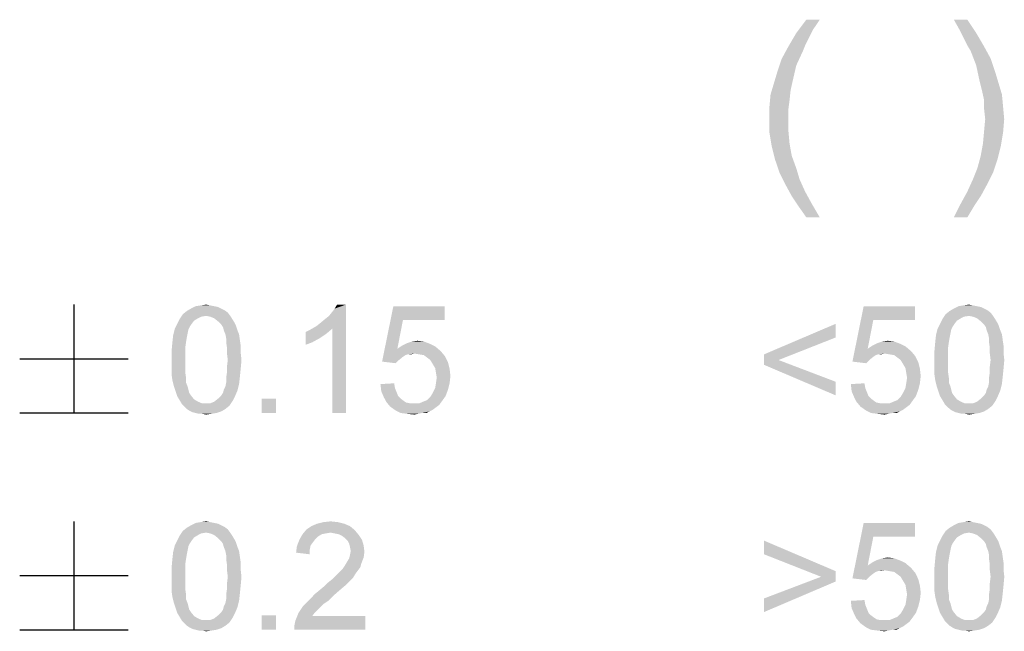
# Model space of a CAD drawing. Extents: x 0 to 1189, y 0 to 841.
# Tile 69 of 96: x 1105 to 1126, y 50 to 63. Entities that reach past the tile are written whole.
import ezdxf

# ---------------------------------------------------------------- set-up
doc = ezdxf.new("R2010")
doc.units = 0
doc.header["$LTSCALE"] = 65.395
doc.layers.get('0').update_dxf_attribs({"linetype": 'CONTINUOUS'})

msp = doc.modelspace()

# ---------------------------------------------------------------- linework, layer by layer
at = {"color": 6, "linetype": 'Continuous'}
for p, q in [((1106.102, 57.25), (1106.102, 54.95)), ((1104.952, 56.1), (1107.252, 56.1)), ((1104.952, 54.95), (1107.252, 54.95)), ((1106.102, 52.65), (1106.102, 50.35)), ((1104.952, 51.5), (1107.252, 51.5)), ((1104.952, 50.35), (1107.252, 50.35))]:
    msp.add_line(p, q, dxfattribs=at)
for points in [[(1121.914, 63.297), (1121.771, 63.084), (1121.416, 63.013)], [(1121.914, 63.297), (1121.416, 63.013), (1121.629, 63.297)], [(1125.043, 63.297), (1124.877, 63.084), (1124.758, 63.297)], [(1124.877, 63.084), (1125.043, 63.297), (1125.232, 63.013)], [(1121.416, 63.013), (1121.771, 63.084), (1121.677, 62.894)], [(1125.232, 63.013), (1124.971, 62.894), (1124.877, 63.084)], [(1121.677, 62.894), (1121.25, 62.729), (1121.416, 63.013)], [(1121.677, 62.894), (1121.605, 62.752), (1121.25, 62.729)], [(1125.043, 62.752), (1124.971, 62.894), (1125.232, 63.013)], [(1125.043, 62.752), (1125.232, 63.013), (1125.398, 62.729)], [(1121.558, 62.634), (1121.108, 62.468), (1121.25, 62.729)], [(1121.108, 62.468), (1121.558, 62.634), (1121.416, 62.326)], [(1121.25, 62.729), (1121.605, 62.752), (1121.558, 62.634)], [(1125.398, 62.729), (1125.114, 62.634), (1125.043, 62.752)], [(1125.114, 62.634), (1125.398, 62.729), (1125.54, 62.468)], [(1125.54, 62.468), (1125.232, 62.326), (1125.114, 62.634)], [(1121.416, 62.326), (1121.013, 62.183), (1121.108, 62.468)], [(1125.232, 62.326), (1125.54, 62.468), (1125.635, 62.183)], [(1121.013, 62.183), (1121.416, 62.326), (1121.345, 62.017)], [(1125.635, 62.183), (1125.303, 61.994), (1125.232, 62.326)], [(1121.345, 62.017), (1120.942, 61.946), (1121.013, 62.183)], [(1120.942, 61.946), (1121.345, 62.017), (1121.297, 61.804)], [(1125.303, 61.994), (1125.635, 62.183), (1125.706, 61.946)], [(1121.297, 61.804), (1120.871, 61.709), (1120.942, 61.946)], [(1120.871, 61.709), (1121.297, 61.804), (1121.274, 61.591)], [(1125.706, 61.946), (1125.351, 61.804), (1125.303, 61.994)], [(1125.351, 61.804), (1125.706, 61.946), (1125.777, 61.709)], [(1125.777, 61.709), (1125.398, 61.591), (1125.351, 61.804)], [(1121.274, 61.591), (1120.847, 61.449), (1120.871, 61.709)], [(1120.847, 61.449), (1121.274, 61.591), (1121.25, 61.401)], [(1125.398, 61.591), (1125.777, 61.709), (1125.801, 61.449)], [(1125.801, 61.449), (1125.398, 61.401), (1125.398, 61.591)], [(1121.25, 61.401), (1120.847, 61.188), (1120.847, 61.449)], [(1120.847, 61.188), (1121.25, 61.401), (1121.25, 61.188)], [(1125.422, 61.188), (1125.398, 61.401), (1125.801, 61.449)], [(1125.422, 61.188), (1125.801, 61.449), (1125.825, 61.188)], [(1121.25, 61.188), (1121.25, 60.927), (1120.847, 60.903)], [(1121.25, 61.188), (1120.847, 60.903), (1120.847, 61.188)], [(1125.825, 61.188), (1125.398, 60.927), (1125.422, 61.188)], [(1125.398, 60.927), (1125.825, 61.188), (1125.801, 60.903)], [(1120.847, 60.903), (1121.25, 60.927), (1121.274, 60.666)], [(1121.274, 60.666), (1120.894, 60.619), (1120.847, 60.903)], [(1125.801, 60.903), (1125.374, 60.666), (1125.398, 60.927)], [(1125.374, 60.666), (1125.801, 60.903), (1125.754, 60.619)], [(1120.894, 60.619), (1121.274, 60.666), (1121.321, 60.406)], [(1121.321, 60.406), (1120.965, 60.334), (1120.894, 60.619)], [(1125.754, 60.619), (1125.327, 60.406), (1125.374, 60.666)], [(1125.327, 60.406), (1125.754, 60.619), (1125.682, 60.334)], [(1120.965, 60.334), (1121.321, 60.406), (1121.416, 60.145)], [(1121.416, 60.145), (1121.06, 60.05), (1120.965, 60.334)], [(1125.682, 60.334), (1125.256, 60.145), (1125.327, 60.406)], [(1125.256, 60.145), (1125.682, 60.334), (1125.588, 60.05)], [(1121.06, 60.05), (1121.416, 60.145), (1121.487, 59.908)], [(1125.588, 60.05), (1125.161, 59.908), (1125.256, 60.145)], [(1121.487, 59.908), (1121.179, 59.813), (1121.06, 60.05)], [(1125.161, 59.908), (1125.588, 60.05), (1125.469, 59.813)], [(1121.179, 59.813), (1121.487, 59.908), (1121.605, 59.647)], [(1121.605, 59.647), (1121.321, 59.552), (1121.179, 59.813)], [(1125.469, 59.813), (1125.043, 59.647), (1125.161, 59.908)], [(1125.043, 59.647), (1125.469, 59.813), (1125.327, 59.552)], [(1121.321, 59.552), (1121.605, 59.647), (1121.748, 59.386)], [(1121.748, 59.386), (1121.463, 59.339), (1121.321, 59.552)], [(1125.327, 59.552), (1124.9, 59.386), (1125.043, 59.647)], [(1124.9, 59.386), (1125.327, 59.552), (1125.185, 59.339)], [(1121.629, 59.102), (1121.463, 59.339), (1121.748, 59.386)], [(1121.629, 59.102), (1121.748, 59.386), (1121.914, 59.102)], [(1125.185, 59.339), (1124.758, 59.102), (1124.9, 59.386)], [(1124.758, 59.102), (1125.185, 59.339), (1125.043, 59.102)], [(1109.075, 57.216), (1109.16, 57.199), (1108.581, 57.165)], [(1109.075, 57.216), (1108.581, 57.165), (1108.683, 57.216)], [(1108.581, 57.165), (1109.16, 57.199), (1109.228, 57.165)], [(1108.989, 57.233), (1108.683, 57.216), (1108.785, 57.233)], [(1108.683, 57.216), (1108.989, 57.233), (1109.075, 57.216)], [(1108.785, 57.233), (1108.904, 57.25), (1108.989, 57.233)], [(1111.238, 56.79), (1111.324, 56.858), (1111.869, 57.25)], [(1111.579, 56.739), (1111.238, 56.79), (1111.869, 57.25)], [(1111.324, 56.858), (1111.426, 56.943), (1111.869, 57.25)], [(1111.426, 56.943), (1111.511, 57.011), (1111.869, 57.25)], [(1111.511, 57.011), (1111.579, 57.097), (1111.869, 57.25)], [(1111.579, 57.097), (1111.63, 57.165), (1111.869, 57.25)], [(1111.579, 54.95), (1111.579, 56.739), (1111.869, 57.25)], [(1111.579, 54.95), (1111.869, 57.25), (1111.869, 54.95)], [(1111.869, 57.25), (1111.63, 57.165), (1111.681, 57.25)], [(1113.078, 56.926), (1112.635, 56.04), (1112.874, 57.216)], [(1112.874, 57.216), (1113.964, 57.216), (1113.078, 56.926)], [(1113.078, 56.926), (1113.964, 57.216), (1113.964, 56.926)], [(1123.05, 56.926), (1122.607, 56.04), (1122.845, 57.216)], [(1122.845, 57.216), (1123.936, 57.216), (1123.05, 56.926)], [(1123.05, 56.926), (1123.936, 57.216), (1123.936, 56.926)], [(1125.248, 57.216), (1125.333, 57.199), (1124.754, 57.165)], [(1125.248, 57.216), (1124.754, 57.165), (1124.856, 57.216)], [(1124.754, 57.165), (1125.333, 57.199), (1125.401, 57.165)], [(1125.162, 57.233), (1124.856, 57.216), (1124.958, 57.233)], [(1124.856, 57.216), (1125.162, 57.233), (1125.248, 57.216)], [(1124.958, 57.233), (1125.077, 57.25), (1125.162, 57.233)], [(1108.904, 57.011), (1108.342, 56.943), (1108.41, 57.046)], [(1108.904, 57.011), (1108.802, 56.994), (1108.342, 56.943)], [(1108.802, 56.994), (1108.734, 56.96), (1108.342, 56.943)], [(1109.364, 57.08), (1108.41, 57.046), (1108.495, 57.114)], [(1108.904, 57.011), (1108.41, 57.046), (1109.364, 57.08)], [(1109.228, 57.165), (1109.296, 57.131), (1108.495, 57.114)], [(1109.228, 57.165), (1108.495, 57.114), (1108.581, 57.165)], [(1108.495, 57.114), (1109.296, 57.131), (1109.364, 57.08)], [(1108.904, 57.011), (1109.364, 57.08), (1109.415, 57.011)], [(1109.415, 57.011), (1108.989, 56.994), (1108.904, 57.011)], [(1109.075, 56.96), (1108.989, 56.994), (1109.415, 57.011)], [(1109.075, 56.96), (1109.415, 57.011), (1109.449, 56.96)], [(1125.077, 57.011), (1124.515, 56.943), (1124.583, 57.046)], [(1125.077, 57.011), (1124.975, 56.994), (1124.515, 56.943)], [(1124.975, 56.994), (1124.907, 56.96), (1124.515, 56.943)], [(1125.537, 57.08), (1124.583, 57.046), (1124.668, 57.114)], [(1125.077, 57.011), (1124.583, 57.046), (1125.537, 57.08)], [(1125.401, 57.165), (1125.469, 57.131), (1124.668, 57.114)], [(1125.401, 57.165), (1124.668, 57.114), (1124.754, 57.165)], [(1124.668, 57.114), (1125.469, 57.131), (1125.537, 57.08)], [(1125.077, 57.011), (1125.537, 57.08), (1125.588, 57.011)], [(1125.588, 57.011), (1125.162, 56.994), (1125.077, 57.011)], [(1125.248, 56.96), (1125.162, 56.994), (1125.588, 57.011)], [(1125.248, 56.96), (1125.588, 57.011), (1125.622, 56.96)], [(1108.598, 56.841), (1108.564, 56.79), (1108.24, 56.739)], [(1108.598, 56.841), (1108.24, 56.739), (1108.291, 56.841)], [(1108.24, 56.739), (1108.564, 56.79), (1108.529, 56.722)], [(1108.649, 56.909), (1108.291, 56.841), (1108.342, 56.943)], [(1108.291, 56.841), (1108.649, 56.909), (1108.598, 56.841)], [(1108.342, 56.943), (1108.734, 56.96), (1108.649, 56.909)], [(1109.449, 56.96), (1109.16, 56.892), (1109.075, 56.96)], [(1109.16, 56.892), (1109.449, 56.96), (1109.501, 56.875)], [(1109.501, 56.875), (1109.228, 56.824), (1109.16, 56.892)], [(1109.228, 56.824), (1109.501, 56.875), (1109.535, 56.807)], [(1109.535, 56.807), (1109.262, 56.773), (1109.228, 56.824)], [(1109.279, 56.705), (1109.262, 56.773), (1109.535, 56.807)], [(1109.279, 56.705), (1109.535, 56.807), (1109.569, 56.705)], [(1111.579, 56.739), (1111.119, 56.722), (1111.238, 56.79)], [(1113.078, 56.926), (1112.959, 56.313), (1112.635, 56.04)], [(1122.249, 56.551), (1120.733, 56.194), (1122.249, 56.841)], [(1123.05, 56.926), (1122.931, 56.313), (1122.607, 56.04)], [(1124.771, 56.841), (1124.737, 56.79), (1124.413, 56.739)], [(1124.771, 56.841), (1124.413, 56.739), (1124.464, 56.841)], [(1124.413, 56.739), (1124.737, 56.79), (1124.703, 56.722)], [(1124.822, 56.909), (1124.464, 56.841), (1124.515, 56.943)], [(1124.464, 56.841), (1124.822, 56.909), (1124.771, 56.841)], [(1124.515, 56.943), (1124.907, 56.96), (1124.822, 56.909)], [(1125.622, 56.96), (1125.333, 56.892), (1125.248, 56.96)], [(1125.333, 56.892), (1125.622, 56.96), (1125.674, 56.875)], [(1125.674, 56.875), (1125.401, 56.824), (1125.333, 56.892)], [(1125.401, 56.824), (1125.674, 56.875), (1125.708, 56.807)], [(1125.708, 56.807), (1125.435, 56.773), (1125.401, 56.824)], [(1125.452, 56.705), (1125.435, 56.773), (1125.708, 56.807)], [(1125.452, 56.705), (1125.708, 56.807), (1125.742, 56.705)], [(1108.495, 56.551), (1108.189, 56.449), (1108.206, 56.603)], [(1108.529, 56.722), (1108.206, 56.603), (1108.24, 56.739)], [(1108.529, 56.722), (1108.512, 56.637), (1108.206, 56.603)], [(1108.206, 56.603), (1108.512, 56.637), (1108.495, 56.551)], [(1109.569, 56.705), (1109.313, 56.62), (1109.279, 56.705)], [(1109.313, 56.62), (1109.569, 56.705), (1109.603, 56.62)], [(1109.603, 56.62), (1109.33, 56.534), (1109.313, 56.62)], [(1109.33, 56.534), (1109.603, 56.62), (1109.62, 56.5)], [(1111.017, 56.671), (1111.119, 56.722), (1111.579, 56.739)], [(1111.017, 56.671), (1111.579, 56.739), (1111.46, 56.637)], [(1111.46, 56.637), (1111.017, 56.398), (1111.017, 56.671)], [(1111.46, 56.637), (1111.307, 56.534), (1111.017, 56.398)], [(1124.668, 56.551), (1124.362, 56.449), (1124.379, 56.603)], [(1124.703, 56.722), (1124.379, 56.603), (1124.413, 56.739)], [(1124.703, 56.722), (1124.685, 56.637), (1124.379, 56.603)], [(1124.379, 56.603), (1124.685, 56.637), (1124.668, 56.551)], [(1125.742, 56.705), (1125.486, 56.62), (1125.452, 56.705)], [(1125.486, 56.62), (1125.742, 56.705), (1125.776, 56.62)], [(1125.776, 56.62), (1125.503, 56.534), (1125.486, 56.62)], [(1125.503, 56.534), (1125.776, 56.62), (1125.793, 56.5)], [(1108.478, 56.449), (1108.461, 56.33), (1108.172, 56.262)], [(1108.478, 56.449), (1108.172, 56.262), (1108.189, 56.449)], [(1108.189, 56.449), (1108.495, 56.551), (1108.478, 56.449)], [(1109.62, 56.5), (1109.33, 56.449), (1109.33, 56.534)], [(1109.33, 56.449), (1109.62, 56.5), (1109.637, 56.381)], [(1109.637, 56.381), (1109.347, 56.33), (1109.33, 56.449)], [(1109.347, 56.33), (1109.637, 56.381), (1109.637, 56.228)], [(1111.307, 56.534), (1111.153, 56.449), (1111.017, 56.398)], [(1113.76, 56.364), (1112.959, 56.313), (1113.061, 56.381)], [(1112.959, 56.313), (1113.76, 56.364), (1113.879, 56.262)], [(1113.658, 56.415), (1113.061, 56.381), (1113.164, 56.432)], [(1113.061, 56.381), (1113.658, 56.415), (1113.76, 56.364)], [(1113.521, 56.466), (1113.164, 56.432), (1113.266, 56.466)], [(1113.164, 56.432), (1113.521, 56.466), (1113.658, 56.415)], [(1113.266, 56.466), (1113.385, 56.483), (1113.521, 56.466)], [(1120.733, 56.194), (1122.249, 56.551), (1121.04, 56.074)], [(1123.731, 56.364), (1122.931, 56.313), (1123.033, 56.381)], [(1122.931, 56.313), (1123.731, 56.364), (1123.851, 56.262)], [(1123.629, 56.415), (1123.033, 56.381), (1123.135, 56.432)], [(1123.033, 56.381), (1123.629, 56.415), (1123.731, 56.364)], [(1123.493, 56.466), (1123.135, 56.432), (1123.237, 56.466)], [(1123.135, 56.432), (1123.493, 56.466), (1123.629, 56.415)], [(1123.237, 56.466), (1123.357, 56.483), (1123.493, 56.466)], [(1124.651, 56.449), (1124.634, 56.33), (1124.345, 56.262)], [(1124.651, 56.449), (1124.345, 56.262), (1124.362, 56.449)], [(1124.362, 56.449), (1124.668, 56.551), (1124.651, 56.449)], [(1125.793, 56.5), (1125.503, 56.449), (1125.503, 56.534)], [(1125.503, 56.449), (1125.793, 56.5), (1125.81, 56.381)], [(1125.81, 56.381), (1125.52, 56.33), (1125.503, 56.449)], [(1125.52, 56.33), (1125.81, 56.381), (1125.81, 56.228)], [(1108.172, 56.262), (1108.461, 56.33), (1108.461, 56.211)], [(1108.461, 56.211), (1108.172, 56.074), (1108.172, 56.262)], [(1108.172, 56.074), (1108.461, 56.211), (1108.461, 56.074)], [(1109.637, 56.228), (1109.347, 56.211), (1109.347, 56.33)], [(1109.364, 56.074), (1109.347, 56.211), (1109.637, 56.228)], [(1109.364, 56.074), (1109.637, 56.228), (1109.654, 56.074)], [(1112.959, 56.313), (1113.181, 56.194), (1112.635, 56.04)], [(1113.181, 56.194), (1113.129, 56.177), (1112.635, 56.04)], [(1113.129, 56.177), (1113.078, 56.143), (1112.635, 56.04)], [(1112.959, 56.313), (1113.879, 56.262), (1113.317, 56.211)], [(1112.959, 56.313), (1113.317, 56.211), (1113.181, 56.194)], [(1113.181, 56.194), (1113.317, 56.211), (1113.249, 56.194)], [(1113.419, 56.194), (1113.317, 56.211), (1113.879, 56.262)], [(1113.521, 56.177), (1113.419, 56.194), (1113.879, 56.262)], [(1113.521, 56.177), (1113.879, 56.262), (1113.964, 56.16)], [(1113.964, 56.16), (1113.589, 56.126), (1113.521, 56.177)], [(1113.658, 56.074), (1113.589, 56.126), (1113.964, 56.16)], [(1113.658, 56.074), (1113.964, 56.16), (1114.032, 56.023)], [(1121.04, 56.074), (1120.733, 55.972), (1120.733, 56.194)], [(1122.931, 56.313), (1123.152, 56.194), (1122.607, 56.04)], [(1123.152, 56.194), (1123.101, 56.177), (1122.607, 56.04)], [(1123.101, 56.177), (1123.05, 56.143), (1122.607, 56.04)], [(1122.931, 56.313), (1123.851, 56.262), (1123.288, 56.211)], [(1122.931, 56.313), (1123.288, 56.211), (1123.152, 56.194)], [(1123.152, 56.194), (1123.288, 56.211), (1123.22, 56.194)], [(1123.391, 56.194), (1123.288, 56.211), (1123.851, 56.262)], [(1123.493, 56.177), (1123.391, 56.194), (1123.851, 56.262)], [(1123.493, 56.177), (1123.851, 56.262), (1123.936, 56.16)], [(1123.936, 56.16), (1123.561, 56.126), (1123.493, 56.177)], [(1123.629, 56.074), (1123.561, 56.126), (1123.936, 56.16)], [(1123.629, 56.074), (1123.936, 56.16), (1124.004, 56.023)], [(1124.345, 56.262), (1124.634, 56.33), (1124.634, 56.211)], [(1124.634, 56.211), (1124.345, 56.074), (1124.345, 56.262)], [(1124.345, 56.074), (1124.634, 56.211), (1124.634, 56.074)], [(1125.81, 56.228), (1125.52, 56.211), (1125.52, 56.33)], [(1125.537, 56.074), (1125.52, 56.211), (1125.81, 56.228)], [(1125.537, 56.074), (1125.81, 56.228), (1125.827, 56.074)], [(1108.461, 56.074), (1108.461, 55.938), (1108.172, 55.921)], [(1108.461, 56.074), (1108.172, 55.921), (1108.172, 56.074)], [(1109.654, 56.074), (1109.347, 55.938), (1109.364, 56.074)], [(1109.347, 55.938), (1109.654, 56.074), (1109.637, 55.887)], [(1113.078, 56.143), (1112.993, 56.074), (1112.635, 56.04)], [(1112.635, 56.04), (1112.993, 56.074), (1112.925, 56.006)], [(1114.032, 56.023), (1113.709, 55.989), (1113.658, 56.074)], [(1113.76, 55.904), (1113.709, 55.989), (1114.032, 56.023)], [(1113.76, 55.904), (1114.032, 56.023), (1114.067, 55.887)], [(1120.733, 55.972), (1121.04, 56.074), (1122.249, 55.614)], [(1122.249, 55.614), (1122.249, 55.325), (1120.733, 55.972)], [(1123.05, 56.143), (1122.965, 56.074), (1122.607, 56.04)], [(1122.607, 56.04), (1122.965, 56.074), (1122.897, 56.006)], [(1124.004, 56.023), (1123.68, 55.989), (1123.629, 56.074)], [(1123.731, 55.904), (1123.68, 55.989), (1124.004, 56.023)], [(1123.731, 55.904), (1124.004, 56.023), (1124.038, 55.887)], [(1124.634, 56.074), (1124.634, 55.938), (1124.345, 55.921)], [(1124.634, 56.074), (1124.345, 55.921), (1124.345, 56.074)], [(1125.827, 56.074), (1125.52, 55.938), (1125.537, 56.074)], [(1125.52, 55.938), (1125.827, 56.074), (1125.81, 55.887)], [(1108.172, 55.921), (1108.461, 55.938), (1108.461, 55.819)], [(1108.461, 55.819), (1108.172, 55.768), (1108.172, 55.921)], [(1108.172, 55.768), (1108.461, 55.819), (1108.478, 55.7)], [(1108.478, 55.7), (1108.189, 55.649), (1108.172, 55.768)], [(1109.62, 55.717), (1109.33, 55.7), (1109.347, 55.819)], [(1109.637, 55.887), (1109.347, 55.819), (1109.347, 55.938)], [(1109.347, 55.819), (1109.637, 55.887), (1109.62, 55.717)], [(1114.067, 55.887), (1113.777, 55.802), (1113.76, 55.904)], [(1113.777, 55.802), (1114.067, 55.887), (1114.084, 55.734)], [(1114.084, 55.734), (1113.794, 55.7), (1113.777, 55.802)], [(1124.038, 55.887), (1123.748, 55.802), (1123.731, 55.904)], [(1123.748, 55.802), (1124.038, 55.887), (1124.055, 55.734)], [(1124.055, 55.734), (1123.765, 55.7), (1123.748, 55.802)], [(1124.345, 55.921), (1124.634, 55.938), (1124.634, 55.819)], [(1124.634, 55.819), (1124.345, 55.768), (1124.345, 55.921)], [(1124.345, 55.768), (1124.634, 55.819), (1124.651, 55.7)], [(1124.651, 55.7), (1124.362, 55.649), (1124.345, 55.768)], [(1125.793, 55.717), (1125.503, 55.7), (1125.52, 55.819)], [(1125.81, 55.887), (1125.52, 55.819), (1125.52, 55.938)], [(1125.52, 55.819), (1125.81, 55.887), (1125.793, 55.717)], [(1108.189, 55.649), (1108.478, 55.7), (1108.478, 55.597)], [(1108.478, 55.597), (1108.223, 55.512), (1108.189, 55.649)], [(1108.223, 55.512), (1108.478, 55.597), (1108.512, 55.512)], [(1109.279, 55.444), (1109.313, 55.512), (1109.603, 55.563)], [(1109.279, 55.444), (1109.603, 55.563), (1109.569, 55.427)], [(1109.603, 55.563), (1109.313, 55.512), (1109.33, 55.597)], [(1109.33, 55.597), (1109.33, 55.7), (1109.62, 55.717)], [(1109.33, 55.597), (1109.62, 55.717), (1109.603, 55.563)], [(1112.601, 55.563), (1112.891, 55.58), (1112.908, 55.478)], [(1112.908, 55.478), (1112.618, 55.41), (1112.601, 55.563)], [(1114.067, 55.58), (1113.76, 55.478), (1113.777, 55.58)], [(1113.76, 55.478), (1114.067, 55.58), (1114.032, 55.444)], [(1113.777, 55.58), (1113.794, 55.7), (1114.084, 55.734)], [(1113.777, 55.58), (1114.084, 55.734), (1114.067, 55.58)], [(1122.573, 55.563), (1122.862, 55.58), (1122.88, 55.478)], [(1122.88, 55.478), (1122.59, 55.41), (1122.573, 55.563)], [(1124.038, 55.58), (1123.731, 55.478), (1123.748, 55.58)], [(1123.731, 55.478), (1124.038, 55.58), (1124.004, 55.444)], [(1123.748, 55.58), (1123.765, 55.7), (1124.055, 55.734)], [(1123.748, 55.58), (1124.055, 55.734), (1124.038, 55.58)], [(1124.362, 55.649), (1124.651, 55.7), (1124.651, 55.597)], [(1124.651, 55.597), (1124.396, 55.512), (1124.362, 55.649)], [(1124.396, 55.512), (1124.651, 55.597), (1124.685, 55.512)], [(1125.452, 55.444), (1125.486, 55.512), (1125.776, 55.563)], [(1125.452, 55.444), (1125.776, 55.563), (1125.742, 55.427)], [(1125.776, 55.563), (1125.486, 55.512), (1125.503, 55.597)], [(1125.503, 55.597), (1125.503, 55.7), (1125.793, 55.717)], [(1125.503, 55.597), (1125.793, 55.717), (1125.776, 55.563)], [(1108.512, 55.512), (1108.257, 55.41), (1108.223, 55.512)], [(1108.512, 55.512), (1108.529, 55.444), (1108.257, 55.41)], [(1108.257, 55.41), (1108.529, 55.444), (1108.547, 55.376)], [(1108.547, 55.376), (1108.291, 55.308), (1108.257, 55.41)], [(1108.547, 55.376), (1108.581, 55.325), (1108.291, 55.308)], [(1108.291, 55.308), (1108.581, 55.325), (1108.649, 55.24)], [(1109.518, 55.308), (1109.16, 55.257), (1109.228, 55.325)], [(1109.228, 55.325), (1109.262, 55.376), (1109.569, 55.427)], [(1109.228, 55.325), (1109.569, 55.427), (1109.518, 55.308)], [(1109.569, 55.427), (1109.262, 55.376), (1109.279, 55.444)], [(1112.618, 55.41), (1112.908, 55.478), (1112.942, 55.393)], [(1112.942, 55.393), (1112.669, 55.291), (1112.618, 55.41)], [(1112.942, 55.393), (1112.976, 55.308), (1112.669, 55.291)], [(1113.981, 55.308), (1113.658, 55.291), (1113.709, 55.376)], [(1114.032, 55.444), (1113.709, 55.376), (1113.76, 55.478)], [(1113.709, 55.376), (1114.032, 55.444), (1113.981, 55.308)], [(1122.59, 55.41), (1122.88, 55.478), (1122.914, 55.393)], [(1122.914, 55.393), (1122.641, 55.291), (1122.59, 55.41)], [(1122.914, 55.393), (1122.948, 55.308), (1122.641, 55.291)], [(1123.953, 55.308), (1123.629, 55.291), (1123.68, 55.376)], [(1124.004, 55.444), (1123.68, 55.376), (1123.731, 55.478)], [(1123.68, 55.376), (1124.004, 55.444), (1123.953, 55.308)], [(1124.685, 55.512), (1124.43, 55.41), (1124.396, 55.512)], [(1124.685, 55.512), (1124.703, 55.444), (1124.43, 55.41)], [(1124.43, 55.41), (1124.703, 55.444), (1124.72, 55.376)], [(1124.72, 55.376), (1124.464, 55.308), (1124.43, 55.41)], [(1124.72, 55.376), (1124.754, 55.325), (1124.464, 55.308)], [(1124.464, 55.308), (1124.754, 55.325), (1124.822, 55.24)], [(1125.691, 55.308), (1125.333, 55.257), (1125.401, 55.325)], [(1125.401, 55.325), (1125.435, 55.376), (1125.742, 55.427)], [(1125.401, 55.325), (1125.742, 55.427), (1125.691, 55.308)], [(1125.742, 55.427), (1125.435, 55.376), (1125.452, 55.444)], [(1108.649, 55.24), (1108.342, 55.223), (1108.291, 55.308)], [(1108.342, 55.223), (1108.649, 55.24), (1108.734, 55.189)], [(1108.734, 55.189), (1108.393, 55.137), (1108.342, 55.223)], [(1108.734, 55.189), (1108.819, 55.154), (1108.393, 55.137)], [(1108.904, 55.154), (1108.989, 55.154), (1108.393, 55.137)], [(1108.819, 55.154), (1108.904, 55.154), (1108.393, 55.137)], [(1109.398, 55.103), (1108.393, 55.137), (1108.989, 55.154)], [(1109.398, 55.103), (1108.444, 55.086), (1108.393, 55.137)], [(1108.989, 55.154), (1109.075, 55.189), (1109.467, 55.206)], [(1108.989, 55.154), (1109.467, 55.206), (1109.398, 55.103)], [(1109.467, 55.206), (1109.075, 55.189), (1109.16, 55.257)], [(1109.16, 55.257), (1109.518, 55.308), (1109.467, 55.206)], [(1110.387, 55.257), (1110.08, 54.95), (1110.08, 55.257)], [(1110.08, 54.95), (1110.387, 55.257), (1110.387, 54.95)], [(1112.669, 55.291), (1112.976, 55.308), (1113.027, 55.257)], [(1113.027, 55.257), (1112.721, 55.189), (1112.669, 55.291)], [(1113.027, 55.257), (1113.095, 55.206), (1112.721, 55.189)], [(1112.721, 55.189), (1113.095, 55.206), (1113.147, 55.171)], [(1113.147, 55.171), (1112.806, 55.086), (1112.721, 55.189)], [(1113.147, 55.171), (1113.232, 55.154), (1112.806, 55.086)], [(1113.419, 55.154), (1113.845, 55.12), (1112.806, 55.086)], [(1113.317, 55.154), (1113.419, 55.154), (1112.806, 55.086)], [(1113.232, 55.154), (1113.317, 55.154), (1112.806, 55.086)], [(1112.806, 55.086), (1113.845, 55.12), (1113.777, 55.069)], [(1113.896, 55.189), (1113.419, 55.154), (1113.504, 55.189)], [(1113.419, 55.154), (1113.896, 55.189), (1113.845, 55.12)], [(1113.504, 55.189), (1113.589, 55.223), (1113.981, 55.308)], [(1113.504, 55.189), (1113.981, 55.308), (1113.896, 55.189)], [(1113.589, 55.223), (1113.658, 55.291), (1113.981, 55.308)], [(1122.641, 55.291), (1122.948, 55.308), (1122.999, 55.257)], [(1122.999, 55.257), (1122.692, 55.189), (1122.641, 55.291)], [(1122.999, 55.257), (1123.067, 55.206), (1122.692, 55.189)], [(1122.692, 55.189), (1123.067, 55.206), (1123.118, 55.171)], [(1123.118, 55.171), (1122.777, 55.086), (1122.692, 55.189)], [(1123.118, 55.171), (1123.203, 55.154), (1122.777, 55.086)], [(1123.391, 55.154), (1123.817, 55.12), (1122.777, 55.086)], [(1123.288, 55.154), (1123.391, 55.154), (1122.777, 55.086)], [(1123.203, 55.154), (1123.288, 55.154), (1122.777, 55.086)], [(1122.777, 55.086), (1123.817, 55.12), (1123.748, 55.069)], [(1123.868, 55.189), (1123.391, 55.154), (1123.476, 55.189)], [(1123.391, 55.154), (1123.868, 55.189), (1123.817, 55.12)], [(1123.476, 55.189), (1123.561, 55.223), (1123.953, 55.308)], [(1123.476, 55.189), (1123.953, 55.308), (1123.868, 55.189)], [(1123.561, 55.223), (1123.629, 55.291), (1123.953, 55.308)], [(1124.822, 55.24), (1124.515, 55.223), (1124.464, 55.308)], [(1124.515, 55.223), (1124.822, 55.24), (1124.907, 55.189)], [(1124.907, 55.189), (1124.566, 55.137), (1124.515, 55.223)], [(1124.907, 55.189), (1124.992, 55.154), (1124.566, 55.137)], [(1125.077, 55.154), (1125.162, 55.154), (1124.566, 55.137)], [(1124.992, 55.154), (1125.077, 55.154), (1124.566, 55.137)], [(1125.571, 55.103), (1124.566, 55.137), (1125.162, 55.154)], [(1125.571, 55.103), (1124.617, 55.086), (1124.566, 55.137)], [(1125.162, 55.154), (1125.248, 55.189), (1125.64, 55.206)], [(1125.162, 55.154), (1125.64, 55.206), (1125.571, 55.103)], [(1125.64, 55.206), (1125.248, 55.189), (1125.333, 55.257)], [(1125.333, 55.257), (1125.691, 55.308), (1125.64, 55.206)], [(1108.495, 55.035), (1108.444, 55.086), (1109.398, 55.103)], [(1108.495, 55.035), (1109.398, 55.103), (1109.313, 55.035)], [(1109.313, 55.035), (1108.547, 55.001), (1108.495, 55.035)], [(1108.547, 55.001), (1109.313, 55.035), (1109.228, 54.984)], [(1109.228, 54.984), (1108.615, 54.967), (1108.547, 55.001)], [(1108.683, 54.95), (1108.615, 54.967), (1109.228, 54.984)], [(1108.683, 54.95), (1109.228, 54.984), (1109.126, 54.95)], [(1109.126, 54.95), (1108.751, 54.933), (1108.683, 54.95)], [(1108.819, 54.933), (1108.751, 54.933), (1109.126, 54.95)], [(1108.819, 54.933), (1109.126, 54.95), (1109.024, 54.933)], [(1109.024, 54.933), (1108.904, 54.916), (1108.819, 54.933)], [(1113.777, 55.069), (1112.925, 55.001), (1112.806, 55.086)], [(1113.777, 55.069), (1113.709, 55.018), (1112.925, 55.001)], [(1112.925, 55.001), (1113.709, 55.018), (1113.641, 54.984)], [(1113.641, 54.984), (1113.027, 54.95), (1112.925, 55.001)], [(1113.487, 54.95), (1113.027, 54.95), (1113.641, 54.984)], [(1113.487, 54.95), (1113.164, 54.933), (1113.027, 54.95)], [(1113.164, 54.933), (1113.487, 54.95), (1113.402, 54.933)], [(1113.402, 54.933), (1113.317, 54.916), (1113.164, 54.933)], [(1113.487, 54.95), (1113.641, 54.984), (1113.572, 54.95)], [(1123.748, 55.069), (1122.897, 55.001), (1122.777, 55.086)], [(1123.748, 55.069), (1123.68, 55.018), (1122.897, 55.001)], [(1122.897, 55.001), (1123.68, 55.018), (1123.612, 54.984)], [(1123.612, 54.984), (1122.999, 54.95), (1122.897, 55.001)], [(1123.459, 54.95), (1122.999, 54.95), (1123.612, 54.984)], [(1123.459, 54.95), (1123.135, 54.933), (1122.999, 54.95)], [(1123.135, 54.933), (1123.459, 54.95), (1123.374, 54.933)], [(1123.374, 54.933), (1123.288, 54.916), (1123.135, 54.933)], [(1123.459, 54.95), (1123.612, 54.984), (1123.544, 54.95)], [(1124.668, 55.035), (1124.617, 55.086), (1125.571, 55.103)], [(1124.668, 55.035), (1125.571, 55.103), (1125.486, 55.035)], [(1125.486, 55.035), (1124.72, 55.001), (1124.668, 55.035)], [(1124.72, 55.001), (1125.486, 55.035), (1125.401, 54.984)], [(1125.401, 54.984), (1124.788, 54.967), (1124.72, 55.001)], [(1124.856, 54.95), (1124.788, 54.967), (1125.401, 54.984)], [(1124.856, 54.95), (1125.401, 54.984), (1125.299, 54.95)], [(1125.299, 54.95), (1124.924, 54.933), (1124.856, 54.95)], [(1124.992, 54.933), (1124.924, 54.933), (1125.299, 54.95)], [(1124.992, 54.933), (1125.299, 54.95), (1125.197, 54.933)], [(1125.197, 54.933), (1125.077, 54.916), (1124.992, 54.933)], [(1109.075, 52.616), (1109.16, 52.599), (1108.581, 52.565)], [(1109.075, 52.616), (1108.581, 52.565), (1108.683, 52.616)], [(1108.989, 52.633), (1108.683, 52.616), (1108.785, 52.633)], [(1108.683, 52.616), (1108.989, 52.633), (1109.075, 52.616)], [(1108.785, 52.633), (1108.904, 52.65), (1108.989, 52.633)], [(1111.698, 52.633), (1111.255, 52.599), (1111.392, 52.633)], [(1111.255, 52.599), (1111.698, 52.633), (1111.835, 52.599)], [(1111.392, 52.633), (1111.545, 52.65), (1111.698, 52.633)], [(1123.05, 52.326), (1122.607, 51.44), (1122.845, 52.616)], [(1122.845, 52.616), (1123.936, 52.616), (1123.05, 52.326)], [(1123.05, 52.326), (1123.936, 52.616), (1123.936, 52.326)], [(1125.248, 52.616), (1125.333, 52.599), (1124.754, 52.565)], [(1125.248, 52.616), (1124.754, 52.565), (1124.856, 52.616)], [(1125.162, 52.633), (1124.856, 52.616), (1124.958, 52.633)], [(1124.856, 52.616), (1125.162, 52.633), (1125.248, 52.616)], [(1124.958, 52.633), (1125.077, 52.65), (1125.162, 52.633)], [(1108.904, 52.411), (1108.342, 52.343), (1108.41, 52.446)], [(1108.904, 52.411), (1108.802, 52.394), (1108.342, 52.343)], [(1109.364, 52.48), (1108.41, 52.446), (1108.495, 52.514)], [(1108.904, 52.411), (1108.41, 52.446), (1109.364, 52.48)], [(1109.228, 52.565), (1109.296, 52.531), (1108.495, 52.514)], [(1109.228, 52.565), (1108.495, 52.514), (1108.581, 52.565)], [(1108.495, 52.514), (1109.296, 52.531), (1109.364, 52.48)], [(1108.581, 52.565), (1109.16, 52.599), (1109.228, 52.565)], [(1108.904, 52.411), (1109.364, 52.48), (1109.415, 52.411)], [(1109.415, 52.411), (1108.989, 52.394), (1108.904, 52.411)], [(1109.075, 52.36), (1108.989, 52.394), (1109.415, 52.411)], [(1109.075, 52.36), (1109.415, 52.411), (1109.449, 52.36)], [(1112.056, 52.463), (1110.949, 52.377), (1111.034, 52.48)], [(1112.056, 52.463), (1111.545, 52.411), (1110.949, 52.377)], [(1111.545, 52.411), (1111.443, 52.394), (1110.949, 52.377)], [(1111.954, 52.548), (1111.034, 52.48), (1111.136, 52.548)], [(1111.034, 52.48), (1111.954, 52.548), (1112.056, 52.463)], [(1111.835, 52.599), (1111.136, 52.548), (1111.255, 52.599)], [(1111.136, 52.548), (1111.835, 52.599), (1111.954, 52.548)], [(1111.63, 52.394), (1111.545, 52.411), (1112.056, 52.463)], [(1111.715, 52.377), (1111.63, 52.394), (1112.056, 52.463)], [(1111.715, 52.377), (1112.056, 52.463), (1112.141, 52.36)], [(1125.077, 52.411), (1124.515, 52.343), (1124.583, 52.446)], [(1125.077, 52.411), (1124.975, 52.394), (1124.515, 52.343)], [(1125.537, 52.48), (1124.583, 52.446), (1124.668, 52.514)], [(1125.077, 52.411), (1124.583, 52.446), (1125.537, 52.48)], [(1125.401, 52.565), (1125.469, 52.531), (1124.668, 52.514)], [(1125.401, 52.565), (1124.668, 52.514), (1124.754, 52.565)], [(1124.668, 52.514), (1125.469, 52.531), (1125.537, 52.48)], [(1124.754, 52.565), (1125.333, 52.599), (1125.401, 52.565)], [(1125.077, 52.411), (1125.537, 52.48), (1125.588, 52.411)], [(1125.588, 52.411), (1125.162, 52.394), (1125.077, 52.411)], [(1125.248, 52.36), (1125.162, 52.394), (1125.588, 52.411)], [(1125.248, 52.36), (1125.588, 52.411), (1125.622, 52.36)], [(1108.598, 52.241), (1108.564, 52.19), (1108.24, 52.139)], [(1108.598, 52.241), (1108.24, 52.139), (1108.291, 52.241)], [(1108.24, 52.139), (1108.564, 52.19), (1108.529, 52.122)], [(1108.649, 52.309), (1108.291, 52.241), (1108.342, 52.343)], [(1108.291, 52.241), (1108.649, 52.309), (1108.598, 52.241)], [(1108.802, 52.394), (1108.734, 52.36), (1108.342, 52.343)], [(1108.342, 52.343), (1108.734, 52.36), (1108.649, 52.309)], [(1109.449, 52.36), (1109.16, 52.292), (1109.075, 52.36)], [(1109.16, 52.292), (1109.449, 52.36), (1109.501, 52.275)], [(1109.501, 52.275), (1109.228, 52.224), (1109.16, 52.292)], [(1109.228, 52.224), (1109.501, 52.275), (1109.535, 52.207)], [(1109.535, 52.207), (1109.262, 52.173), (1109.228, 52.224)], [(1109.279, 52.105), (1109.262, 52.173), (1109.535, 52.207)], [(1109.279, 52.105), (1109.535, 52.207), (1109.569, 52.105)], [(1111.17, 52.207), (1110.829, 52.122), (1110.881, 52.258)], [(1111.17, 52.207), (1111.119, 52.139), (1110.829, 52.122)], [(1111.358, 52.377), (1111.272, 52.326), (1110.881, 52.258)], [(1111.358, 52.377), (1110.881, 52.258), (1110.949, 52.377)], [(1111.272, 52.326), (1111.221, 52.275), (1110.881, 52.258)], [(1110.881, 52.258), (1111.221, 52.275), (1111.17, 52.207)], [(1110.949, 52.377), (1111.443, 52.394), (1111.358, 52.377)], [(1112.141, 52.36), (1111.784, 52.343), (1111.715, 52.377)], [(1111.852, 52.292), (1111.784, 52.343), (1112.141, 52.36)], [(1111.852, 52.292), (1112.141, 52.36), (1112.209, 52.258)], [(1112.209, 52.258), (1111.903, 52.241), (1111.852, 52.292)], [(1111.937, 52.173), (1111.903, 52.241), (1112.209, 52.258)], [(1111.937, 52.173), (1112.209, 52.258), (1112.244, 52.139)], [(1120.733, 51.951), (1120.733, 52.241), (1122.249, 51.594)], [(1123.05, 52.326), (1122.931, 51.713), (1122.607, 51.44)], [(1124.771, 52.241), (1124.737, 52.19), (1124.413, 52.139)], [(1124.771, 52.241), (1124.413, 52.139), (1124.464, 52.241)], [(1124.413, 52.139), (1124.737, 52.19), (1124.703, 52.122)], [(1124.822, 52.309), (1124.464, 52.241), (1124.515, 52.343)], [(1124.464, 52.241), (1124.822, 52.309), (1124.771, 52.241)], [(1124.975, 52.394), (1124.907, 52.36), (1124.515, 52.343)], [(1124.515, 52.343), (1124.907, 52.36), (1124.822, 52.309)], [(1125.622, 52.36), (1125.333, 52.292), (1125.248, 52.36)], [(1125.333, 52.292), (1125.622, 52.36), (1125.674, 52.275)], [(1125.674, 52.275), (1125.401, 52.224), (1125.333, 52.292)], [(1125.401, 52.224), (1125.674, 52.275), (1125.708, 52.207)], [(1125.708, 52.207), (1125.435, 52.173), (1125.401, 52.224)], [(1125.452, 52.105), (1125.435, 52.173), (1125.708, 52.207)], [(1125.452, 52.105), (1125.708, 52.207), (1125.742, 52.105)], [(1108.495, 51.951), (1108.189, 51.849), (1108.206, 52.003)], [(1108.529, 52.122), (1108.206, 52.003), (1108.24, 52.139)], [(1108.529, 52.122), (1108.512, 52.037), (1108.206, 52.003)], [(1108.206, 52.003), (1108.512, 52.037), (1108.495, 51.951)], [(1109.569, 52.105), (1109.313, 52.02), (1109.279, 52.105)], [(1109.313, 52.02), (1109.569, 52.105), (1109.603, 52.02)], [(1109.603, 52.02), (1109.33, 51.934), (1109.313, 52.02)], [(1109.33, 51.934), (1109.603, 52.02), (1109.62, 51.9)], [(1111.102, 52.054), (1110.812, 51.986), (1110.829, 52.122)], [(1110.812, 51.986), (1111.102, 52.054), (1111.102, 51.951)], [(1110.829, 52.122), (1111.119, 52.139), (1111.102, 52.054)], [(1112.244, 52.139), (1111.954, 52.105), (1111.937, 52.173)], [(1111.971, 52.02), (1111.954, 52.105), (1112.244, 52.139)], [(1112.261, 52.003), (1111.954, 51.934), (1111.971, 52.02)], [(1111.954, 51.934), (1112.261, 52.003), (1112.244, 51.883)], [(1111.971, 52.02), (1112.244, 52.139), (1112.261, 52.003)], [(1124.668, 51.951), (1124.362, 51.849), (1124.379, 52.003)], [(1124.703, 52.122), (1124.379, 52.003), (1124.413, 52.139)], [(1124.703, 52.122), (1124.685, 52.037), (1124.379, 52.003)], [(1124.379, 52.003), (1124.685, 52.037), (1124.668, 51.951)], [(1125.742, 52.105), (1125.486, 52.02), (1125.452, 52.105)], [(1125.486, 52.02), (1125.742, 52.105), (1125.776, 52.02)], [(1125.776, 52.02), (1125.503, 51.934), (1125.486, 52.02)], [(1125.503, 51.934), (1125.776, 52.02), (1125.793, 51.9)], [(1108.478, 51.849), (1108.461, 51.73), (1108.172, 51.662)], [(1108.478, 51.849), (1108.172, 51.662), (1108.189, 51.849)], [(1108.189, 51.849), (1108.495, 51.951), (1108.478, 51.849)], [(1109.62, 51.9), (1109.33, 51.849), (1109.33, 51.934)], [(1109.33, 51.849), (1109.62, 51.9), (1109.637, 51.781)], [(1109.637, 51.781), (1109.347, 51.73), (1109.33, 51.849)], [(1109.347, 51.73), (1109.637, 51.781), (1109.637, 51.628)], [(1112.192, 51.747), (1111.835, 51.696), (1111.886, 51.781)], [(1111.886, 51.781), (1111.937, 51.866), (1112.244, 51.883)], [(1111.886, 51.781), (1112.244, 51.883), (1112.192, 51.747)], [(1112.244, 51.883), (1111.937, 51.866), (1111.954, 51.934)], [(1122.249, 51.594), (1121.943, 51.474), (1120.733, 51.951)], [(1123.731, 51.764), (1122.931, 51.713), (1123.033, 51.781)], [(1123.629, 51.815), (1123.033, 51.781), (1123.135, 51.832)], [(1123.033, 51.781), (1123.629, 51.815), (1123.731, 51.764)], [(1123.493, 51.866), (1123.135, 51.832), (1123.237, 51.866)], [(1123.135, 51.832), (1123.493, 51.866), (1123.629, 51.815)], [(1123.237, 51.866), (1123.357, 51.883), (1123.493, 51.866)], [(1124.651, 51.849), (1124.634, 51.73), (1124.345, 51.662)], [(1124.651, 51.849), (1124.345, 51.662), (1124.362, 51.849)], [(1124.362, 51.849), (1124.668, 51.951), (1124.651, 51.849)], [(1125.793, 51.9), (1125.503, 51.849), (1125.503, 51.934)], [(1125.503, 51.849), (1125.793, 51.9), (1125.81, 51.781)], [(1125.81, 51.781), (1125.52, 51.73), (1125.503, 51.849)], [(1125.52, 51.73), (1125.81, 51.781), (1125.81, 51.628)], [(1108.172, 51.662), (1108.461, 51.73), (1108.461, 51.611)], [(1108.461, 51.611), (1108.172, 51.474), (1108.172, 51.662)], [(1108.172, 51.474), (1108.461, 51.611), (1108.461, 51.474)], [(1109.637, 51.628), (1109.347, 51.611), (1109.347, 51.73)], [(1109.364, 51.474), (1109.347, 51.611), (1109.637, 51.628)], [(1109.364, 51.474), (1109.637, 51.628), (1109.654, 51.474)], [(1111.698, 51.543), (1111.749, 51.594), (1112.124, 51.611)], [(1111.698, 51.543), (1112.124, 51.611), (1112.073, 51.543)], [(1112.124, 51.611), (1111.749, 51.594), (1111.801, 51.645)], [(1112.175, 51.679), (1111.801, 51.645), (1111.835, 51.696)], [(1111.801, 51.645), (1112.175, 51.679), (1112.124, 51.611)], [(1111.835, 51.696), (1112.192, 51.747), (1112.175, 51.679)], [(1121.943, 51.474), (1122.249, 51.594), (1122.249, 51.372)], [(1122.931, 51.713), (1123.152, 51.594), (1122.607, 51.44)], [(1123.152, 51.594), (1123.101, 51.577), (1122.607, 51.44)], [(1123.101, 51.577), (1123.05, 51.543), (1122.607, 51.44)], [(1122.931, 51.713), (1123.731, 51.764), (1123.851, 51.662)], [(1122.931, 51.713), (1123.851, 51.662), (1123.288, 51.611)], [(1122.931, 51.713), (1123.288, 51.611), (1123.152, 51.594)], [(1123.152, 51.594), (1123.288, 51.611), (1123.22, 51.594)], [(1123.391, 51.594), (1123.288, 51.611), (1123.851, 51.662)], [(1123.493, 51.577), (1123.391, 51.594), (1123.851, 51.662)], [(1123.493, 51.577), (1123.851, 51.662), (1123.936, 51.56)], [(1123.936, 51.56), (1123.561, 51.526), (1123.493, 51.577)], [(1124.345, 51.662), (1124.634, 51.73), (1124.634, 51.611)], [(1124.634, 51.611), (1124.345, 51.474), (1124.345, 51.662)], [(1124.345, 51.474), (1124.634, 51.611), (1124.634, 51.474)], [(1125.81, 51.628), (1125.52, 51.611), (1125.52, 51.73)], [(1125.537, 51.474), (1125.52, 51.611), (1125.81, 51.628)], [(1125.537, 51.474), (1125.81, 51.628), (1125.827, 51.474)], [(1108.461, 51.474), (1108.461, 51.338), (1108.172, 51.321)], [(1108.461, 51.474), (1108.172, 51.321), (1108.172, 51.474)], [(1109.654, 51.474), (1109.347, 51.338), (1109.364, 51.474)], [(1109.347, 51.338), (1109.654, 51.474), (1109.637, 51.287)], [(1111.426, 51.287), (1111.494, 51.355), (1111.954, 51.389)], [(1111.426, 51.287), (1111.954, 51.389), (1111.852, 51.287)], [(1111.954, 51.389), (1111.494, 51.355), (1111.579, 51.423)], [(1112.022, 51.457), (1111.579, 51.423), (1111.647, 51.491)], [(1111.579, 51.423), (1112.022, 51.457), (1111.954, 51.389)], [(1112.073, 51.543), (1111.647, 51.491), (1111.698, 51.543)], [(1111.647, 51.491), (1112.073, 51.543), (1112.022, 51.457)], [(1122.249, 51.372), (1120.733, 51.014), (1121.943, 51.474)], [(1120.733, 51.014), (1122.249, 51.372), (1120.733, 50.725)], [(1123.05, 51.543), (1122.965, 51.474), (1122.607, 51.44)], [(1122.607, 51.44), (1122.965, 51.474), (1122.897, 51.406)], [(1123.629, 51.474), (1123.561, 51.526), (1123.936, 51.56)], [(1123.629, 51.474), (1123.936, 51.56), (1124.004, 51.423)], [(1124.004, 51.423), (1123.68, 51.389), (1123.629, 51.474)], [(1123.731, 51.304), (1123.68, 51.389), (1124.004, 51.423)], [(1123.731, 51.304), (1124.004, 51.423), (1124.038, 51.287)], [(1124.634, 51.474), (1124.634, 51.338), (1124.345, 51.321)], [(1124.634, 51.474), (1124.345, 51.321), (1124.345, 51.474)], [(1125.827, 51.474), (1125.52, 51.338), (1125.537, 51.474)], [(1125.52, 51.338), (1125.827, 51.474), (1125.81, 51.287)], [(1108.172, 51.321), (1108.461, 51.338), (1108.461, 51.219)], [(1108.461, 51.219), (1108.172, 51.168), (1108.172, 51.321)], [(1108.172, 51.168), (1108.461, 51.219), (1108.478, 51.1)], [(1108.478, 51.1), (1108.189, 51.049), (1108.172, 51.168)], [(1109.62, 51.117), (1109.33, 51.1), (1109.347, 51.219)], [(1109.637, 51.287), (1109.347, 51.219), (1109.347, 51.338)], [(1109.347, 51.219), (1109.637, 51.287), (1109.62, 51.117)], [(1111.732, 51.185), (1111.221, 51.117), (1111.324, 51.202)], [(1111.221, 51.117), (1111.732, 51.185), (1111.596, 51.066)], [(1111.852, 51.287), (1111.324, 51.202), (1111.426, 51.287)], [(1111.324, 51.202), (1111.852, 51.287), (1111.732, 51.185)], [(1124.038, 51.287), (1123.748, 51.202), (1123.731, 51.304)], [(1123.748, 51.202), (1124.038, 51.287), (1124.055, 51.134)], [(1124.055, 51.134), (1123.765, 51.1), (1123.748, 51.202)], [(1124.345, 51.321), (1124.634, 51.338), (1124.634, 51.219)], [(1124.634, 51.219), (1124.345, 51.168), (1124.345, 51.321)], [(1124.345, 51.168), (1124.634, 51.219), (1124.651, 51.1)], [(1124.651, 51.1), (1124.362, 51.049), (1124.345, 51.168)], [(1125.793, 51.117), (1125.503, 51.1), (1125.52, 51.219)], [(1125.81, 51.287), (1125.52, 51.219), (1125.52, 51.338)], [(1125.52, 51.219), (1125.81, 51.287), (1125.793, 51.117)], [(1108.189, 51.049), (1108.478, 51.1), (1108.478, 50.997)], [(1108.478, 50.997), (1108.223, 50.912), (1108.189, 51.049)], [(1108.223, 50.912), (1108.478, 50.997), (1108.512, 50.912)], [(1109.279, 50.844), (1109.313, 50.912), (1109.603, 50.963)], [(1109.279, 50.844), (1109.603, 50.963), (1109.569, 50.827)], [(1109.603, 50.963), (1109.313, 50.912), (1109.33, 50.997)], [(1109.33, 50.997), (1109.33, 51.1), (1109.62, 51.117)], [(1109.33, 50.997), (1109.62, 51.117), (1109.603, 50.963)], [(1111.494, 50.963), (1111.034, 50.929), (1111.119, 51.014)], [(1111.034, 50.929), (1111.494, 50.963), (1111.392, 50.895)], [(1111.596, 51.066), (1111.119, 51.014), (1111.221, 51.117)], [(1111.119, 51.014), (1111.596, 51.066), (1111.494, 50.963)], [(1122.573, 50.963), (1122.862, 50.98), (1122.88, 50.878)], [(1122.88, 50.878), (1122.59, 50.81), (1122.573, 50.963)], [(1124.038, 50.98), (1123.731, 50.878), (1123.748, 50.98)], [(1123.731, 50.878), (1124.038, 50.98), (1124.004, 50.844)], [(1123.748, 50.98), (1123.765, 51.1), (1124.055, 51.134)], [(1123.748, 50.98), (1124.055, 51.134), (1124.038, 50.98)], [(1124.362, 51.049), (1124.651, 51.1), (1124.651, 50.997)], [(1124.651, 50.997), (1124.396, 50.912), (1124.362, 51.049)], [(1124.396, 50.912), (1124.651, 50.997), (1124.685, 50.912)], [(1125.452, 50.844), (1125.486, 50.912), (1125.776, 50.963)], [(1125.452, 50.844), (1125.776, 50.963), (1125.742, 50.827)], [(1125.776, 50.963), (1125.486, 50.912), (1125.503, 50.997)], [(1125.503, 50.997), (1125.503, 51.1), (1125.793, 51.117)], [(1125.503, 50.997), (1125.793, 51.117), (1125.776, 50.963)], [(1108.512, 50.912), (1108.257, 50.81), (1108.223, 50.912)], [(1108.512, 50.912), (1108.529, 50.844), (1108.257, 50.81)], [(1108.257, 50.81), (1108.529, 50.844), (1108.547, 50.776)], [(1108.547, 50.776), (1108.291, 50.708), (1108.257, 50.81)], [(1108.547, 50.776), (1108.581, 50.725), (1108.291, 50.708)], [(1109.228, 50.725), (1109.262, 50.776), (1109.569, 50.827)], [(1109.228, 50.725), (1109.569, 50.827), (1109.518, 50.708)], [(1109.569, 50.827), (1109.262, 50.776), (1109.279, 50.844)], [(1111.324, 50.827), (1110.864, 50.708), (1110.966, 50.861)], [(1111.324, 50.827), (1111.272, 50.776), (1110.864, 50.708)], [(1110.864, 50.708), (1111.272, 50.776), (1111.204, 50.708)], [(1111.392, 50.895), (1110.966, 50.861), (1111.034, 50.929)], [(1110.966, 50.861), (1111.392, 50.895), (1111.324, 50.827)], [(1122.59, 50.81), (1122.88, 50.878), (1122.914, 50.793)], [(1122.914, 50.793), (1122.641, 50.691), (1122.59, 50.81)], [(1122.914, 50.793), (1122.948, 50.708), (1122.641, 50.691)], [(1123.953, 50.708), (1123.629, 50.691), (1123.68, 50.776)], [(1124.004, 50.844), (1123.68, 50.776), (1123.731, 50.878)], [(1123.68, 50.776), (1124.004, 50.844), (1123.953, 50.708)], [(1124.685, 50.912), (1124.43, 50.81), (1124.396, 50.912)], [(1124.685, 50.912), (1124.703, 50.844), (1124.43, 50.81)], [(1124.43, 50.81), (1124.703, 50.844), (1124.72, 50.776)], [(1124.72, 50.776), (1124.464, 50.708), (1124.43, 50.81)], [(1124.72, 50.776), (1124.754, 50.725), (1124.464, 50.708)], [(1125.401, 50.725), (1125.435, 50.776), (1125.742, 50.827)], [(1125.401, 50.725), (1125.742, 50.827), (1125.691, 50.708)], [(1125.742, 50.827), (1125.435, 50.776), (1125.452, 50.844)], [(1108.291, 50.708), (1108.581, 50.725), (1108.649, 50.64)], [(1108.649, 50.64), (1108.342, 50.623), (1108.291, 50.708)], [(1108.342, 50.623), (1108.649, 50.64), (1108.734, 50.589)], [(1108.734, 50.589), (1108.393, 50.537), (1108.342, 50.623)], [(1108.734, 50.589), (1108.819, 50.554), (1108.393, 50.537)], [(1108.904, 50.554), (1108.989, 50.554), (1108.393, 50.537)], [(1108.819, 50.554), (1108.904, 50.554), (1108.393, 50.537)], [(1109.398, 50.503), (1108.393, 50.537), (1108.989, 50.554)], [(1109.398, 50.503), (1108.444, 50.486), (1108.393, 50.537)], [(1108.989, 50.554), (1109.075, 50.589), (1109.467, 50.606)], [(1108.989, 50.554), (1109.467, 50.606), (1109.398, 50.503)], [(1109.467, 50.606), (1109.075, 50.589), (1109.16, 50.657)], [(1109.518, 50.708), (1109.16, 50.657), (1109.228, 50.725)], [(1109.16, 50.657), (1109.518, 50.708), (1109.467, 50.606)], [(1110.387, 50.657), (1110.08, 50.35), (1110.08, 50.657)], [(1110.08, 50.35), (1110.387, 50.657), (1110.387, 50.35)], [(1110.778, 50.452), (1110.795, 50.537), (1112.278, 50.64)], [(1110.778, 50.35), (1110.778, 50.452), (1112.278, 50.64)], [(1110.778, 50.35), (1112.278, 50.64), (1112.278, 50.35)], [(1111.204, 50.708), (1111.153, 50.64), (1110.795, 50.537)], [(1111.204, 50.708), (1110.795, 50.537), (1110.864, 50.708)], [(1111.153, 50.64), (1112.278, 50.64), (1110.795, 50.537)], [(1122.641, 50.691), (1122.948, 50.708), (1122.999, 50.657)], [(1122.999, 50.657), (1122.692, 50.589), (1122.641, 50.691)], [(1122.999, 50.657), (1123.067, 50.606), (1122.692, 50.589)], [(1122.692, 50.589), (1123.067, 50.606), (1123.118, 50.571)], [(1123.118, 50.571), (1122.777, 50.486), (1122.692, 50.589)], [(1123.118, 50.571), (1123.203, 50.554), (1122.777, 50.486)], [(1123.391, 50.554), (1123.817, 50.52), (1122.777, 50.486)], [(1123.288, 50.554), (1123.391, 50.554), (1122.777, 50.486)], [(1123.203, 50.554), (1123.288, 50.554), (1122.777, 50.486)], [(1122.777, 50.486), (1123.817, 50.52), (1123.748, 50.469)], [(1123.868, 50.589), (1123.391, 50.554), (1123.476, 50.589)], [(1123.391, 50.554), (1123.868, 50.589), (1123.817, 50.52)], [(1123.476, 50.589), (1123.561, 50.623), (1123.953, 50.708)], [(1123.476, 50.589), (1123.953, 50.708), (1123.868, 50.589)], [(1123.561, 50.623), (1123.629, 50.691), (1123.953, 50.708)], [(1124.464, 50.708), (1124.754, 50.725), (1124.822, 50.64)], [(1124.822, 50.64), (1124.515, 50.623), (1124.464, 50.708)], [(1124.515, 50.623), (1124.822, 50.64), (1124.907, 50.589)], [(1124.907, 50.589), (1124.566, 50.537), (1124.515, 50.623)], [(1124.907, 50.589), (1124.992, 50.554), (1124.566, 50.537)], [(1125.077, 50.554), (1125.162, 50.554), (1124.566, 50.537)], [(1124.992, 50.554), (1125.077, 50.554), (1124.566, 50.537)], [(1125.571, 50.503), (1124.566, 50.537), (1125.162, 50.554)], [(1125.571, 50.503), (1124.617, 50.486), (1124.566, 50.537)], [(1125.162, 50.554), (1125.248, 50.589), (1125.64, 50.606)], [(1125.162, 50.554), (1125.64, 50.606), (1125.571, 50.503)], [(1125.64, 50.606), (1125.248, 50.589), (1125.333, 50.657)], [(1125.691, 50.708), (1125.333, 50.657), (1125.401, 50.725)], [(1125.333, 50.657), (1125.691, 50.708), (1125.64, 50.606)], [(1108.495, 50.435), (1108.444, 50.486), (1109.398, 50.503)], [(1108.495, 50.435), (1109.398, 50.503), (1109.313, 50.435)], [(1109.313, 50.435), (1108.547, 50.401), (1108.495, 50.435)], [(1108.547, 50.401), (1109.313, 50.435), (1109.228, 50.384)], [(1109.228, 50.384), (1108.615, 50.367), (1108.547, 50.401)], [(1108.683, 50.35), (1108.615, 50.367), (1109.228, 50.384)], [(1108.683, 50.35), (1109.228, 50.384), (1109.126, 50.35)], [(1109.126, 50.35), (1108.751, 50.333), (1108.683, 50.35)], [(1108.819, 50.333), (1108.751, 50.333), (1109.126, 50.35)], [(1108.819, 50.333), (1109.126, 50.35), (1109.024, 50.333)], [(1109.024, 50.333), (1108.904, 50.316), (1108.819, 50.333)], [(1123.748, 50.469), (1122.897, 50.401), (1122.777, 50.486)], [(1123.748, 50.469), (1123.68, 50.418), (1122.897, 50.401)], [(1122.897, 50.401), (1123.68, 50.418), (1123.612, 50.384)], [(1123.612, 50.384), (1122.999, 50.35), (1122.897, 50.401)], [(1123.459, 50.35), (1122.999, 50.35), (1123.612, 50.384)], [(1123.459, 50.35), (1123.135, 50.333), (1122.999, 50.35)], [(1123.135, 50.333), (1123.459, 50.35), (1123.374, 50.333)], [(1123.374, 50.333), (1123.288, 50.316), (1123.135, 50.333)], [(1123.459, 50.35), (1123.612, 50.384), (1123.544, 50.35)], [(1124.668, 50.435), (1124.617, 50.486), (1125.571, 50.503)], [(1124.668, 50.435), (1125.571, 50.503), (1125.486, 50.435)], [(1125.486, 50.435), (1124.72, 50.401), (1124.668, 50.435)], [(1124.72, 50.401), (1125.486, 50.435), (1125.401, 50.384)], [(1125.401, 50.384), (1124.788, 50.367), (1124.72, 50.401)], [(1124.856, 50.35), (1124.788, 50.367), (1125.401, 50.384)], [(1124.856, 50.35), (1125.401, 50.384), (1125.299, 50.35)], [(1125.299, 50.35), (1124.924, 50.333), (1124.856, 50.35)], [(1124.992, 50.333), (1124.924, 50.333), (1125.299, 50.35)], [(1124.992, 50.333), (1125.299, 50.35), (1125.197, 50.333)], [(1125.197, 50.333), (1125.077, 50.316), (1124.992, 50.333)]]:
    msp.add_solid(points, dxfattribs=at)

doc.saveas('drawing.dxf')
